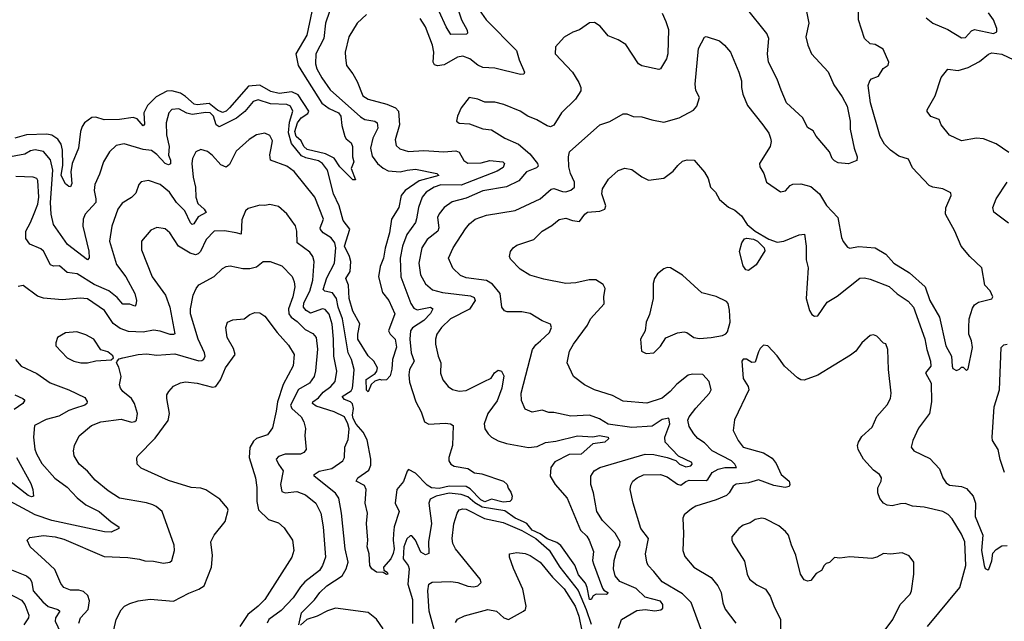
# Model space of a CAD drawing. Extents: x 2057697 to 2160550, y 827490 to 1016834.
# Tile 75 of 256: x 2114054 to 2119879, y 846235 to 849796. Entities that reach past the tile are written whole.
import ezdxf

# ---------------------------------------------------------------- set-up
doc = ezdxf.new("R2010")
doc.units = 0

msp = doc.modelspace()

# ---------------------------------------------------------------- linework, layer by layer
at = {"layer": '0CON20XD'}
for points in [[(2115782.8, 849845), (2115752.5, 849705), (2115687.1, 849595), (2115702.6, 849525), (2115733.4, 849473.4), (2115842.4, 849302.4), (2115885, 849271.2), (2115940.9, 849245), (2115954.6, 849225), (2115960.8, 849170.8), (2115977.5, 849105), (2115985, 849091.2), (2116015, 849066.7), (2116023.8, 849045), (2116023.3, 848985), (2116030, 848955), (2116015.8, 848915), (2116041.7, 848848.3), (2116025, 848849.2), (2116015, 848857.5), (2115948.9, 848925), (2115915, 848975.8), (2115863, 849003), (2115755, 849028.2), (2115735.3, 849045), (2115718.5, 849078.5), (2115690, 849105), (2115682.3, 849135), (2115698.2, 849185), (2115719.4, 849215), (2115758.8, 849241.2), (2115764.2, 849255), (2115701.2, 849351.2), (2115665, 849369.2), (2115589.6, 849360.4), (2115540.6, 849370.6), (2115475, 849408.7), (2115407.2, 849402.8), (2115296.1, 849273.9), (2115275, 849254.3), (2115255, 849246.1), (2115225, 849260.6), (2115175, 849300.3), (2115105, 849292.5), (2115085.5, 849295.5), (2115035, 849342.6), (2115005, 849360.6), (2114955.2, 849375.2), (2114925, 849372.5), (2114860.8, 849339.2), (2114811, 849289), (2114788.2, 849245), (2114791.9, 849178.1), (2114785, 849168.6), (2114748.8, 849208.8), (2114725, 849217.9), (2114645, 849205.7), (2114555, 849204.6), (2114505, 849219.3), (2114481.8, 849218.2), (2114436.9, 849185), (2114423.3, 849165), (2114414.2, 849135), (2114401.9, 849035), (2114364.8, 848945.2), (2114357.6, 848895), (2114363.2, 848826.8), (2114355, 848806.7), (2114345, 848808), (2114325, 848824.3), (2114300.4, 848875), (2114310.5, 848935), (2114307.5, 849025), (2114299, 849058.9), (2114279.4, 849089.4), (2114245, 849112.5), (2114215, 849119.7), (2114095, 849114.3), (2114025, 849094.2)], [(2115886.2, 849845), (2115862.5, 849775), (2115853.3, 849685), (2115807.1, 849595), (2115803.3, 849535), (2115812.3, 849505), (2115841.5, 849451.5), (2115890.6, 849380.6), (2116070.9, 849220.9), (2116096.2, 849206.2), (2116155, 849195.3), (2116169.1, 849185), (2116172.4, 849155), (2116143.7, 849095), (2116129.5, 849035), (2116139.3, 848989.3), (2116171.3, 848945), (2116205, 848917.7), (2116235, 848902.7), (2116305, 848895.3), (2116347.1, 848905)], [(2116772.1, 849855), (2116813.3, 849795), (2116992.5, 849615), (2117008.3, 849558.3), (2117040, 849485), (2117035.6, 849474.4), (2117017.4, 849472.6), (2116865, 849510), (2116795, 849513.8), (2116765, 849527.3), (2116718.1, 849565), (2116675, 849580.4), (2116645, 849573.8), (2116565, 849530), (2116525, 849523.1), (2116508.3, 849528.3), (2116500.4, 849545), (2116503.3, 849605), (2116495.4, 849645), (2116454.6, 849755), (2116424.3, 849804.3)], [(2116652.1, 849842.1), (2116667.1, 849795), (2116700.5, 849735), (2116703.8, 849716.2), (2116698.3, 849711.7), (2116605, 849709.2), (2116577.1, 849755), (2116535.8, 849845.8)], [(2117197.4, 848792.6), (2117215, 848797.9), (2117265, 848778.8), (2117285, 848777.5), (2117313.7, 848786.3), (2117335.4, 848804.6), (2117336.5, 848835), (2117312.9, 848885), (2117302.7, 848925), (2117300, 848985), (2117307.5, 849015), (2117485.5, 849174.5), (2117545, 849194.3), (2117625, 849240), (2117645, 849240), (2117683.9, 849223.9), (2117735, 849221.2), (2117793.2, 849203.2), (2117865, 849190.5), (2117955, 849216.2), (2118039.6, 849260.4), (2118060.8, 849285), (2118076.2, 849335), (2118055, 849377.5), (2118050, 849415), (2118069.4, 849625), (2118105, 849692.5), (2118115, 849697.5), (2118195, 849670.8), (2118224.2, 849645), (2118259.2, 849605), (2118308, 849485), (2118323.8, 849435), (2118324.2, 849395), (2118332.9, 849355), (2118358.9, 849288.9), (2118450.9, 849175), (2118485.3, 849125.3), (2118496.4, 849095), (2118499.5, 849075), (2118493.3, 849045), (2118431.5, 848945), (2118433.5, 848925), (2118456.7, 848885), (2118472.2, 848835), (2118555, 848777.5), (2118585, 848783.8), (2118611.2, 848815), (2118627.9, 848822.1), (2118675, 848824), (2118735, 848808.1), (2118785.3, 848765.3), (2118827.3, 848697.3), (2118893.6, 848625), (2118915, 848507.5), (2118925, 848482.5), (2118950.5, 848450.4), (2118965, 848444.2), (2119016.2, 848453.8), (2119115.3, 848445.3), (2119178, 848408), (2119225.7, 848355), (2119317.5, 848297.5), (2119410.5, 848215), (2119438.8, 848135), (2119495.6, 848035), (2119532.9, 847865), (2119566, 847805), (2119570, 847745), (2119575, 847732.5), (2119595, 847720), (2119613, 847727), (2119625, 847740), (2119635, 847740), (2119655, 847720), (2119665, 847730), (2119690.6, 847855), (2119685.6, 847895), (2119669.2, 847935), (2119668.1, 847975), (2119671.1, 848025), (2119690.9, 848089.1), (2119702.4, 848107.6), (2119726.2, 848125), (2119805.8, 848144.2), (2119811.2, 848155), (2119795, 848192), (2119764.5, 848224.5), (2119745, 848326.7), (2119675.6, 848395), (2119624.4, 848455), (2119585.4, 848545), (2119530.9, 848645), (2119533, 848683), (2119564, 848755), (2119562.3, 848772.3), (2119515, 848795.8), (2119455, 848805.5), (2119434.7, 848814.7), (2119335, 848918.6), (2119311.1, 848971.1), (2119255, 848988.8), (2119205, 849023.3), (2119169.9, 849059.9), (2119144.5, 849105), (2119086.9, 849305), (2119073.5, 849406.5), (2119082.5, 849435), (2119092.7, 849447.3), (2119135, 849462.9), (2119161.7, 849508.3), (2119192, 849528), (2119196, 849545), (2119162.7, 849622.7), (2119115, 849648.6), (2119085, 849654.3), (2119051.4, 849685), (2119016, 849795), (2119015.7, 849885.7)], [(2118701.4, 849885), (2118721.9, 849775), (2118704.4, 849695), (2118715.6, 849645), (2118737.5, 849595), (2118837.6, 849487.6), (2118870.8, 849410.8), (2118920.2, 849340.2), (2118949.4, 849285), (2118967.1, 849195), (2118967.9, 849147.9), (2118990, 849035), (2119008, 848985), (2119006.4, 848963.6), (2118956.7, 848943.3), (2118895, 848950), (2118875, 848960), (2118860.8, 848975), (2118844, 849015), (2118766.5, 849106.5), (2118748.5, 849138.5), (2118715, 849158.8), (2118687.1, 849215), (2118590, 849305), (2118559.1, 849379.1), (2118535.7, 849445), (2118484.1, 849545), (2118478.2, 849595), (2118485.3, 849684.7), (2118474.7, 849714.7), (2118354.6, 849864.6)], [(2116105, 849827.7), (2116050.5, 849775), (2116001.4, 849695), (2115979.5, 849605), (2115980.7, 849570.7), (2115987.8, 849525), (2116025, 849475.8), (2116049.7, 849429.7), (2116083.8, 849345), (2116115, 849326), (2116225.9, 849295.9), (2116277.1, 849275), (2116294.5, 849255), (2116300.4, 849175), (2116274.6, 849084.6), (2116281.2, 849051.2), (2116302.4, 849032.4), (2116355, 849016.2), (2116445, 849022.8), (2116563.5, 849013.5), (2116635, 849020.9), (2116655, 849012.9), (2116682.4, 848962.4), (2116705, 848947.5), (2116785, 848949.6), (2116835, 848962.9), (2116913.3, 848955), (2116922.5, 848945), (2116915, 848922.3), (2116879.4, 848900.6), (2116665, 848817.2), (2116545, 848818.9), (2116505.3, 848805), (2116459.2, 848775), (2116435, 848745.6), (2116413.5, 848685), (2116401.7, 848618.3), (2116396.2, 848595), (2116343.5, 848525), (2116318.9, 848455), (2116304.7, 848384.7), (2116308.2, 848275), (2116367.2, 848117.2), (2116385, 848089.4), (2116405, 848079.2), (2116483.8, 848093.8), (2116498.5, 848085), (2116485, 848057.9), (2116445.9, 848015), (2116377.4, 847972.6), (2116365.4, 847955), (2116361.4, 847905), (2116369.8, 847825), (2116387.1, 847775), (2116361.1, 847725), (2116356.6, 847695), (2116360.4, 847650.4), (2116398.2, 847535), (2116428.9, 847475), (2116449.2, 847415), (2116475, 847401.5), (2116571.3, 847408.7), (2116602.5, 847405), (2116618, 847395), (2116614.2, 847275), (2116592.2, 847205), (2116593.5, 847185), (2116604.7, 847164.7), (2116625, 847152.8), (2116705, 847138.7), (2116744.4, 847114.4), (2116788.8, 847108.8), (2116916.2, 847065), (2116937.5, 847045), (2116943, 847023), (2116958.8, 846998.8), (2116966.7, 846975), (2116964.2, 846955), (2116953.8, 846945), (2116915, 846940.8), (2116845, 846957.3), (2116805, 846942.6), (2116781.6, 846955), (2116719.5, 847019.5), (2116695, 847033.3), (2116595, 847034.4), (2116535, 847022.1), (2116490.9, 847025), (2116465, 847040.7), (2116395, 847111.5), (2116355, 847132.9), (2116346.6, 847123.4), (2116325, 847062.7), (2116285.3, 847015), (2116274.6, 846935), (2116300, 846885), (2116268.9, 846795), (2116265.4, 846755.4), (2116262.7, 846715), (2116269.1, 846665), (2116263.4, 846636.6), (2116249.2, 846605), (2116205.8, 846555), (2116208.3, 846538.3), (2116228.8, 846525), (2116232.5, 846515), (2116225, 846511.2), (2116205, 846523.8), (2116165, 846525.6), (2116138, 846545), (2116125.8, 846565.8), (2116122.1, 846635), (2116109.6, 846675), (2116114.1, 846715), (2116106.6, 846813.4), (2116112.7, 846875), (2116097.9, 846935), (2116104.8, 847015), (2116095, 847039.2), (2116044.3, 847065), (2116055.6, 847085), (2116119.9, 847130.1), (2116130.6, 847159.4), (2116131.9, 847195), (2116110, 847310), (2116087.1, 847355), (2116045, 847402.9), (2116027.5, 847435), (2116023.8, 847455), (2116028.8, 847495), (2116022.9, 847522.9), (2116010.4, 847535), (2115975, 847547.8), (2115962.2, 847565), (2116015, 847598.6), (2116023.1, 847615), (2116027.5, 847652.5), (2116032.3, 847725), (2116017.4, 847785), (2115996.9, 847825), (2115963.3, 848025), (2115937.5, 848095), (2115928.4, 848145), (2115905, 848179.2), (2115858.8, 848188.8), (2115849.1, 848199.1), (2115872.1, 848267.9), (2115916.8, 848355), (2115924.2, 848445), (2115919.1, 848475), (2115896.9, 848505), (2115848.8, 848535), (2115834.1, 848554.1), (2115832.3, 848565), (2115851.9, 848615), (2115800, 848745), (2115677.6, 848897.6), (2115635, 848928.5), (2115538.6, 848965), (2115533.7, 848996.3), (2115542.5, 849035)], [(2117854.2, 849834.2), (2117876.6, 849786.6), (2117892.6, 849737.4), (2117889.2, 849595), (2117881.2, 849565), (2117845, 849506), (2117835, 849500.6), (2117735, 849524.1), (2117714.7, 849534.7), (2117639.7, 849649.7), (2117595, 849677.5), (2117535, 849700), (2117487.8, 849757.8), (2117455, 849780), (2117425, 849778.5), (2117365, 849735.8), (2117327, 849723), (2117275, 849693.3), (2117224.1, 849635.9), (2117222.5, 849595), (2117324.2, 849485), (2117362.9, 849425), (2117374.3, 849395), (2117372.9, 849375), (2117341.8, 849325), (2117259.6, 849245), (2117215, 849171.4), (2117195, 849163.1), (2117175, 849167.8), (2117113.8, 849203.8)], [(2119417, 849807), (2119455.3, 849775.3), (2119545, 849738.4), (2119625, 849689.1), (2119649.4, 849690.6), (2119685, 849730), (2119702.5, 849737.5), (2119815, 849715.5), (2119834.2, 849725), (2119834.4, 849745), (2119815.4, 849795), (2119786.1, 849836.1)], [(2119905, 849009.4), (2119830.9, 849060.9), (2119755, 849091.9), (2119715, 849095.6), (2119625, 849078.8), (2119555, 849113.8), (2119506.2, 849175), (2119493.3, 849205), (2119444.2, 849224.2), (2119422.3, 849252.3), (2119423, 849263), (2119468.8, 849345), (2119505.8, 849454.2), (2119545, 849503.3), (2119605, 849495.8), (2119665, 849513.5), (2119731.8, 849548.2), (2119785, 849593.1), (2119805, 849601.1), (2119865, 849592.7), (2119935, 849559.1)], [(2116347.1, 848905), (2116395, 848911.1), (2116522.5, 848885), (2116533.3, 848875), (2116417.7, 848842.3), (2116335, 848786.1), (2116311.7, 848755), (2116296.7, 848685), (2116253.8, 848615), (2116242.5, 848535), (2116215.6, 848444.4), (2116205.5, 848384.5), (2116187.5, 848335), (2116176.7, 848275), (2116201.4, 848181.4), (2116238.6, 848135), (2116273.3, 848055), (2116236.7, 847955), (2116246.1, 847935), (2116275.7, 847905.7), (2116282.6, 847857.4), (2116259.2, 847785), (2116255, 847726.7), (2116245, 847688.6), (2116225, 847664.4), (2116197.5, 847662.5), (2116185, 847665.7), (2116155, 847655.8), (2116133.8, 847636.2), (2116115, 847594), (2116105, 847602.5), (2116103.9, 847666.1), (2116157.4, 847702.6), (2116167.5, 847715), (2116171.9, 847735), (2116150, 847775), (2116115, 847805.8), (2116055.6, 847905), (2116054.7, 847935.3), (2116066.2, 847996.2), (2116025, 848070.8), (2116002.6, 848145), (2115999.4, 848225), (2115983.5, 848265), (2116008.8, 848305), (2116013.3, 848365), (2116005.5, 848395), (2115976.5, 848455), (2116007.2, 848557.2), (2115968.3, 848608.3), (2115944.1, 848695), (2115910.5, 848765), (2115875.2, 848905), (2115845.9, 848945), (2115821.3, 848961.3), (2115747.7, 848977.8), (2115720.6, 848990.6), (2115663.2, 849063.2), (2115643.6, 849126.4), (2115650.1, 849189.9), (2115670.4, 849255), (2115656.5, 849285), (2115635, 849293.9), (2115537.7, 849297.8), (2115465, 849321.1), (2115435, 849313.1), (2115387, 849253), (2115337.3, 849212.7), (2115235, 849162.1), (2115216.4, 849175), (2115200.3, 849225), (2115181.4, 849245), (2115155, 849247.4), (2115074.8, 849234.8), (2115042.9, 849242.9), (2114995, 849268.2), (2114955, 849265.7), (2114937.1, 849245), (2114920, 849185), (2114922.1, 849115), (2114937.6, 849045), (2114935.2, 848995.2), (2114947.3, 848965), (2114947.1, 848942.9), (2114935, 848936.4), (2114915, 848945.9), (2114865, 848998.9), (2114835, 849022.5), (2114785, 849028.9), (2114672.1, 849062.1), (2114625, 849051.1), (2114585.5, 849014.5), (2114550, 848955), (2114527.3, 848882.7), (2114498.8, 848821.2), (2114494, 848785), (2114505.2, 848735), (2114503.8, 848715), (2114441, 848645), (2114429.2, 848615), (2114426.9, 848575), (2114463.6, 848426.4), (2114465, 848387.5), (2114455, 848375.6), (2114336.7, 848465), (2114253.8, 848585), (2114240.6, 848645), (2114237.2, 848715), (2114250.5, 848905), (2114236.8, 848966.8), (2114195.6, 849015.6), (2114145, 849027), (2114119.1, 849020.9), (2114085, 849001.1), (2113978.4, 848981.6)], [(2117113.8, 849203.8), (2117061.2, 849225), (2117015, 849254.2), (2116917.5, 849295), (2116865, 849308), (2116805, 849308), (2116765, 849326.2), (2116713.3, 849336.7), (2116666.2, 849275), (2116643.3, 849225), (2116637.5, 849195), (2116654.3, 849184.3), (2116715, 849179.2), (2116795, 849151.2), (2116845, 849144), (2116924.4, 849094.4), (2117005, 849058.6), (2117072.4, 849002.4), (2117117.9, 848945), (2117121.1, 848928.9), (2117111.1, 848918.9), (2117052, 848895), (2117006.7, 848843.3), (2116935, 848806.8), (2116795, 848783.8), (2116695, 848740.8), (2116611.7, 848718.3), (2116565, 848684.4), (2116535, 848646.9), (2116525.3, 848625), (2116532.8, 848565), (2116527.7, 848545), (2116465.4, 848495), (2116432.7, 848445), (2116414.7, 848355), (2116425.9, 848285.9), (2116455, 848232.2), (2116496.8, 848196.8), (2116555, 848181.6), (2116721.9, 848162), (2116742.2, 848152.2), (2116748.9, 848135), (2116715, 848083.6), (2116602.5, 848025), (2116550, 847975), (2116521.2, 847935), (2116513.8, 847905), (2116514.6, 847875.4), (2116528.9, 847805), (2116545.8, 847765), (2116544.5, 847704.5), (2116557.5, 847665), (2116588, 847625), (2116615, 847607.5), (2116655, 847596.7), (2116695, 847601.5), (2116802.5, 847655), (2116842.9, 847675), (2116863.1, 847705), (2116885, 847721.4), (2116904, 847715), (2116917.6, 847687.6), (2116906.3, 847615), (2116879.2, 847540.8), (2116822.8, 847465), (2116802, 847405), (2116806.2, 847375), (2116825, 847344.4), (2116845, 847325.5), (2116884, 847304), (2116935, 847287.1), (2117063.9, 847263.9), (2117115, 847270), (2117165, 847294), (2117225, 847301.1), (2117355, 847332.9), (2117445, 847327.3), (2117485, 847335.2), (2117534.5, 847324.5), (2117536.9, 847315), (2117515.4, 847295), (2117445, 847285.3), (2117375, 847225.2), (2117305, 847223.5), (2117220.2, 847179.8), (2117196.7, 847145), (2117192.7, 847095), (2117221.9, 847045), (2117293.2, 846963.2), (2117371, 846775), (2117408.8, 846738.8), (2117423.7, 846715), (2117448.3, 846648.2), (2117443, 846595), (2117448.6, 846575), (2117501.7, 846431.7), (2117509.6, 846419.6), (2117534, 846405), (2117532, 846398), (2117525, 846392.9), (2117464.6, 846395.4), (2117447.5, 846385), (2117435, 846363.3), (2117425, 846364.2), (2117411.7, 846435), (2117400.9, 846460.9), (2117360.4, 846510.4), (2117338.3, 846568.3), (2117254.5, 846684.5), (2117232, 846702), (2117175, 846723.3), (2117133.8, 846753.8), (2117085, 846775.4), (2117053.4, 846813.4), (2117034.6, 846824.6), (2116985.3, 846845.3), (2116925, 846889.3), (2116790.4, 846910.4), (2116746.3, 846936.3), (2116705, 846971.7), (2116665.7, 846985.7), (2116595, 846993), (2116518.9, 846975), (2116482.4, 846957.6), (2116475.4, 846935), (2116489.8, 846815), (2116473.2, 846705), (2116474.4, 846635.6), (2116455, 846629.1), (2116427.1, 846645), (2116396.3, 846716.3), (2116375, 846740.9), (2116365, 846740.8), (2116345, 846722.5), (2116327.4, 846675), (2116323.3, 846605), (2116351.5, 846565), (2116358.1, 846545), (2116350.5, 846455), (2116377.5, 846365), (2116377.2, 846222.8)], [(2115542.5, 849035), (2115549.3, 849079.3), (2115535, 849111.8), (2115505, 849125.4), (2115455.7, 849114.3), (2115412.1, 849087.9), (2115335, 849018), (2115295, 848940), (2115275, 848924.3), (2115245, 848936.7), (2115195, 848992.7), (2115165, 849016.7), (2115125, 849028.6), (2115095.5, 849014.5), (2115076.7, 848975), (2115073.1, 848945), (2115080, 848865), (2115093.6, 848805), (2115095.9, 848745), (2115108.7, 848708.7), (2115146.2, 848675), (2115157.5, 848655), (2115110.2, 848629.8), (2115085, 848588.6), (2115075, 848584.3), (2115065, 848594.3), (2115031.8, 848665), (2114981.6, 848715), (2114941.5, 848775), (2114885, 848821.5), (2114816.1, 848843.9), (2114773.2, 848836.8), (2114759.7, 848820.3), (2114741.2, 848768.8), (2114715, 848744.4), (2114660.5, 848709.6), (2114635.6, 848675), (2114598.6, 848575), (2114585.3, 848485), (2114627.2, 848347.1), (2114681.3, 848275), (2114735.3, 848175), (2114745.3, 848135), (2114741.7, 848108.3), (2114735, 848100), (2114705, 848112), (2114665, 848111.5), (2114631.7, 848151.7), (2114582, 848192), (2114495, 848228.9), (2114395, 848291.1), (2114335, 848299.6), (2114290.2, 848340.2), (2114255, 848337.8), (2114236.2, 848346.2), (2114195, 848425.5), (2114179.2, 848439.2), (2114115, 848468.5), (2114091.5, 848501.4), (2114090, 848545), (2114118.8, 848595), (2114140.4, 848649.6), (2114161.1, 848705), (2114167.8, 848745), (2114162.1, 848845), (2114155, 848855.5), (2114135, 848864.6), (2114031, 848869)], [(2118055, 847497.5), (2118135.5, 847585), (2118144.5, 847605), (2118133.7, 847653.7), (2118095, 847696.5), (2118035, 847698.8), (2118007.8, 847692.2), (2117941.3, 847638.7), (2117901.5, 847595), (2117855, 847556.5), (2117765, 847526.7), (2117625, 847538.9), (2117561.2, 847571.2), (2117454, 847606), (2117395, 847635.8), (2117330, 847685), (2117292.5, 847765), (2117307.5, 847835), (2117330, 847875), (2117412.3, 847987.7), (2117430, 848025), (2117511.9, 848115), (2117509.4, 848155), (2117518.1, 848205), (2117505, 848228.6), (2117463.1, 848256.9), (2117422.6, 848257.4), (2117345, 848237.9), (2117285, 848234.5), (2117155, 848260), (2117072.5, 848285), (2117015, 848320), (2116958.3, 848378.3), (2116952, 848395), (2116958, 848425), (2116973.4, 848446.6), (2116995, 848462.5), (2117095, 848495.7), (2117144.2, 848545), (2117202.5, 848577.5), (2117245, 848612.9), (2117285, 848622.5), (2117325, 848606.9), (2117365, 848601.2), (2117397.1, 848645), (2117413.3, 848656.7), (2117487.1, 848662.9), (2117515.3, 848674.7), (2117521.2, 848695), (2117497.7, 848765), (2117502.7, 848795), (2117537.6, 848852.4), (2117595, 848904), (2117635, 848917.5), (2117675, 848910), (2117735, 848865.5), (2117775, 848846.9), (2117865, 848857.5), (2117920.9, 848899.1), (2117946.8, 848933.2), (2117975, 848958), (2118002.7, 848967.3), (2118045, 848964), (2118104.4, 848894.4), (2118126.6, 848856.6), (2118140, 848805), (2118171.2, 848775), (2118195, 848732.5), (2118246.4, 848686.4), (2118285, 848668), (2118325, 848636), (2118358.6, 848585), (2118404.1, 848545), (2118485, 848496.5), (2118535, 848478.7), (2118575.4, 848484.6), (2118665, 848523.8), (2118696.7, 848526.7), (2118707.5, 848455), (2118707.5, 848375), (2118717.8, 848327.8), (2118706.2, 848145), (2118725.5, 848075), (2118741.1, 848051.1), (2118755, 848041.2), (2118776.2, 848043.8), (2118830, 848125), (2118889.5, 848160.4), (2119025, 848265.6), (2119052.1, 848267.9), (2119085, 848260.9), (2119197.2, 848217.2), (2119245, 848173.3), (2119310.1, 848130.1), (2119340.9, 848095), (2119407.9, 847907.9), (2119419.6, 847845), (2119442.7, 847775), (2119443.3, 847745), (2119412.2, 847705), (2119446.2, 847645), (2119447.2, 847535), (2119435.4, 847464.6), (2119372.1, 847377.9), (2119336.9, 847305), (2119328, 847265), (2119343.3, 847243.3), (2119438.3, 847198.3), (2119495, 847136.7), (2119514.2, 847085), (2119534.6, 847054.6), (2119555, 847041.4), (2119625, 847033.1), (2119655, 847021.1), (2119694.5, 846975), (2119707.9, 846935), (2119705.6, 846855), (2119752.2, 846745), (2119744.7, 846655), (2119758.8, 846565), (2119765, 846547.5), (2119780.7, 846539.3), (2119786.9, 846543.1), (2119805, 846593.3), (2119811.3, 846638.7), (2119830.7, 846659.3), (2119865, 846681.4), (2119895, 846684.2)], [(2117596.2, 846195), (2117614.8, 846245.2), (2117705, 846299.6), (2117755, 846305.6), (2117812.3, 846297.7), (2117846.3, 846303.7), (2117858, 846312.1), (2117858.1, 846335), (2117845, 846354.7), (2117755, 846378.6), (2117700.2, 846430.2), (2117605, 846470), (2117577.1, 846505), (2117567.1, 846545), (2117571.8, 846595), (2117583.8, 846645), (2117604.5, 846685), (2117606.2, 846705), (2117577.2, 846757.2), (2117501.7, 846831.7), (2117469.2, 846885), (2117448.9, 846995), (2117433.6, 847045), (2117433.1, 847095), (2117453.3, 847125), (2117485.3, 847144.7), (2117755, 847224.7), (2117805, 847221.9), (2117885, 847205.2), (2117936.6, 847186.6), (2117957.5, 847165), (2117995, 847148.8), (2118024.7, 847155.3), (2118032.7, 847165), (2118030, 847175), (2117951.9, 847211.9), (2117872.2, 847295), (2117870.8, 847325), (2117899.6, 847405), (2117895, 847438.1), (2117855, 847429), (2117795, 847390.4), (2117675, 847382.8), (2117535, 847402.7), (2117485, 847432.9), (2117425, 847454.6), (2117315, 847448.8), (2117215, 847471.9), (2117185, 847470.6), (2117145, 847485.6), (2117085, 847474), (2117045, 847491.2), (2117022.4, 847542.4), (2117021.1, 847585), (2117087.5, 847845), (2117107.4, 847872.6), (2117135.2, 847894.8), (2117188.5, 847945), (2117200.8, 847975), (2117194.2, 847994.2), (2117145, 848012.9), (2117075, 848057.1), (2117025, 848067.8), (2116937.3, 848067.3), (2116922.7, 848072.7), (2116905.5, 848095.5), (2116896.9, 848175), (2116851.7, 848231.7), (2116815, 848252.5), (2116695, 848269.2), (2116661.5, 848281.4), (2116616.9, 848325), (2116591.4, 848385), (2116617.8, 848445), (2116691.2, 848558.8), (2116715, 848588.6), (2116748, 848615), (2116815, 848639.1), (2116985, 848666.5), (2117133.4, 848736.6), (2117197.4, 848792.6)], [(2119902.8, 848592.8), (2119816.1, 848656.1), (2119811.2, 848685), (2119831.2, 848735), (2119895.5, 848834.5)], [(2115705, 846213.3), (2115720.7, 846285), (2115798.3, 846361.8), (2115829.6, 846405), (2115870.8, 846445), (2115961.2, 846505), (2115985.8, 846545), (2115998, 846585), (2115980, 846665), (2115957.9, 846875), (2115942.2, 846965), (2115922.8, 846992.9), (2115795.7, 847095), (2115795.7, 847105), (2115825, 847124.6), (2115900, 847140), (2115965.3, 847184.7), (2115975.5, 847205), (2115977.3, 847265), (2115998.3, 847311.7), (2116002.9, 847375), (2115995.5, 847405), (2115975, 847444.6), (2115915, 847474.7), (2115807.9, 847507.9), (2115785.6, 847525), (2115789.4, 847535), (2115821.5, 847558.5), (2115849, 847591), (2115895, 847624.2), (2115921.5, 847655), (2115930.8, 847715), (2115912, 847805), (2115911.5, 847905), (2115903.2, 847995), (2115885, 848052.7), (2115861.7, 848081.7), (2115845, 848085.3), (2115775, 848058.2), (2115749.3, 848075), (2115733.3, 848095), (2115735, 848120.6), (2115769.7, 848190.3), (2115788.1, 848255), (2115796.7, 848365), (2115789.2, 848395), (2115770.6, 848420.6), (2115695.3, 848475.3), (2115692.9, 848545), (2115686, 848576), (2115635, 848647.1), (2115585, 848690.8), (2115535, 848702.9), (2115505, 848695.8), (2115475, 848697.5), (2115405, 848678), (2115390, 848665), (2115368.7, 848611.3), (2115365, 848527.5), (2115334, 848534), (2115265, 848545.9), (2115205, 848543.6), (2115158, 848495), (2115124.5, 848425), (2115110.3, 848409.7), (2115095, 848404.6), (2115063.7, 848413.7), (2114994.4, 848455), (2114941.9, 848535), (2114915, 848558.6), (2114865, 848565.8), (2114829.8, 848550.2), (2114774.4, 848485), (2114774.4, 848435), (2114838.5, 848275), (2114917.8, 848165), (2114943.2, 848095), (2114972.7, 847937.3), (2114965, 847932), (2114945, 847933.5), (2114885, 847953.4), (2114845, 847959.4), (2114785, 847946.2), (2114698.4, 847951.6), (2114648.8, 847968.8), (2114608.1, 847998.1), (2114556.5, 848075), (2114455, 848143.1), (2114411.7, 848148.3), (2114305, 848137.5), (2114195, 848148.2), (2114160.7, 848160.7), (2114075, 848223.8), (2114045, 848216.2)], [(2118365, 848311.1), (2118349.2, 848315), (2118335, 848338.6), (2118313.3, 848425), (2118326.5, 848475), (2118341.8, 848498.2), (2118355, 848503.7), (2118395, 848496.4), (2118419.6, 848485), (2118458.6, 848445), (2118462.6, 848427.4), (2118410, 848345), (2118365, 848311.1)], [(2114404.6, 846225), (2114415, 846255.7), (2114460.4, 846305), (2114466.9, 846356.9), (2114458.2, 846388.2), (2114432.3, 846412.3), (2114405, 846419.1), (2114355, 846418.5), (2114316, 846435), (2114298.3, 846458.3), (2114262.7, 846542.7), (2114204.2, 846595), (2114116.2, 846675), (2114098.8, 846715), (2114115, 846731.2), (2114195, 846743.3), (2114265, 846734.6), (2114315, 846721.2), (2114555, 846618.2), (2114695, 846612.7), (2114763.3, 846603.3), (2114795, 846592.2), (2114845, 846591.5), (2114905, 846578.9), (2114942.5, 846585), (2114953.8, 846595), (2114969.2, 846655), (2114968.1, 846685), (2114898, 846885), (2114862.5, 846915), (2114841.2, 846925), (2114805, 846936.8), (2114645, 846963.8), (2114577.1, 847007.1), (2114500.5, 847070.4), (2114454.7, 847124.6), (2114405.4, 847165.4), (2114375.8, 847215), (2114372.9, 847245), (2114378.6, 847275), (2114406.4, 847333.6), (2114478.6, 847395), (2114535, 847415.3), (2114655, 847431.1), (2114715, 847414.5), (2114735, 847417.1), (2114744.5, 847425.5), (2114751.2, 847465), (2114733.8, 847525), (2114715, 847554.5), (2114664.7, 847594.6), (2114650, 847615), (2114645.7, 847635), (2114654, 847685), (2114640.5, 847740.4), (2114627.5, 847765), (2114630, 847775), (2114642, 847788), (2114664.4, 847795.6), (2114755, 847814.5), (2114805, 847817.5), (2114865, 847810.9), (2114972.2, 847817.8), (2115113.3, 847776.7), (2115131.8, 847778.2), (2115143.8, 847786.2), (2115150.8, 847805), (2115148, 847825), (2115109.4, 847905), (2115064.7, 848055), (2115064.7, 848085.4), (2115080, 848165), (2115098.6, 848205), (2115115, 848226), (2115205, 848275.7), (2115255, 848324), (2115275, 848335.8), (2115298.8, 848338.8), (2115375, 848323.6), (2115415, 848323.1), (2115455, 848332.9), (2115495, 848364.2), (2115535.8, 848365.8), (2115605, 848339.4), (2115666.6, 848276.6), (2115678.5, 848245), (2115681.1, 848215), (2115670.5, 848155), (2115644.7, 848085), (2115646, 848056), (2115659.3, 848035), (2115695, 848009.3), (2115742.4, 847962.4), (2115787.9, 847937.9), (2115807.9, 847915), (2115816.4, 847846.3), (2115805, 847717.5), (2115796.8, 847685), (2115769.6, 847645), (2115702.9, 847607.1), (2115657, 847515), (2115665, 847494.7), (2115718.8, 847445), (2115734.5, 847415), (2115744.3, 847375.7), (2115740.6, 847335), (2115748.7, 847251.3), (2115735, 847234.2), (2115715.4, 847224.6), (2115625, 847224.6), (2115585, 847210.5), (2115571.5, 847195), (2115584.6, 847165), (2115613.4, 847125), (2115598.1, 847045), (2115605, 847004.4), (2115625, 846994.7), (2115694, 847004), (2115745, 846982.9), (2115807.1, 846935), (2115835.6, 846875), (2115848.9, 846795), (2115862.7, 846615), (2115845.5, 846565), (2115827.3, 846535), (2115741.3, 846468.7), (2115715, 846440), (2115672.1, 846375), (2115600.5, 846299.6), (2115528.2, 846245), (2115517.7, 846225)], [(2117760.5, 847820.4), (2117805, 847824), (2117845.6, 847864.4), (2117877, 847913), (2117945, 847942), (2117985, 847948.8), (2118000, 847945), (2118042.5, 847915), (2118075, 847909.2), (2118145, 847914.4), (2118212.5, 847927.5), (2118232.3, 847937.7), (2118241.7, 847948.3), (2118256.9, 848005), (2118253.9, 848076.1), (2118245, 848116.7), (2118235, 848128.8), (2118175, 848157.5), (2118088.8, 848178.8), (2117975, 848283.3), (2117905, 848326.7), (2117885, 848330), (2117865, 848322.5), (2117827.3, 848292.7), (2117810, 848265), (2117801.2, 848235), (2117800.8, 848145), (2117779.1, 848050.9), (2117761.2, 848005), (2117753.8, 847955), (2117726.2, 847905), (2117733.6, 847833.6), (2117760.5, 847820.4)], [(2114612.2, 846185), (2114624.5, 846245), (2114655, 846302.5), (2114675, 846324.4), (2114705, 846340.9), (2114755, 846356.9), (2114826.4, 846366.4), (2114965, 846354), (2115055, 846401.4), (2115113.8, 846425), (2115145, 846446), (2115188.5, 846555), (2115195.8, 846625), (2115185.8, 846705), (2115204.2, 846745), (2115270, 846825), (2115287.3, 846892.7), (2115284, 846905), (2115238.1, 846958.1), (2115155, 847013.3), (2115125, 847022.5), (2115068, 847028), (2114935, 847069.4), (2114772.6, 847142.6), (2114748.8, 847165), (2114746.4, 847203.6), (2114753.3, 847215), (2114855, 847319.4), (2114933, 847423), (2114940.5, 847465), (2114924.4, 847555), (2114925.7, 847575), (2114935.8, 847595), (2114965, 847627.5), (2115005, 847646.9), (2115035, 847651.9), (2115104.5, 847645.5), (2115195, 847620.8), (2115215, 847625.4), (2115242.8, 847665), (2115272.3, 847735), (2115328.2, 847815), (2115320, 847850), (2115281.4, 847915), (2115274, 847975), (2115283.8, 848005), (2115315, 848020), (2115382.5, 848025), (2115415, 848052), (2115445, 848064), (2115475, 848061.2), (2115505, 848041.2), (2115577.1, 847945), (2115645, 847870.6), (2115678.5, 847815), (2115672.6, 847747.4), (2115612.3, 847637.7), (2115579.7, 847535), (2115571.5, 847478.6), (2115549.4, 847380.6), (2115520.8, 847339.2), (2115455, 847316.8), (2115437.7, 847302.3), (2115415.8, 847264.3), (2115412.4, 847205), (2115450, 847085), (2115457.2, 847027.2), (2115456.4, 846945), (2115466.9, 846895), (2115527, 846837), (2115585, 846817.5), (2115619.3, 846789.3), (2115668, 846715), (2115675.6, 846655), (2115664.3, 846615), (2115504.5, 846365), (2115465.6, 846324.4), (2115404.8, 846275.2), (2115356.7, 846205)], [(2114455, 847764.5), (2114505, 847776.2), (2114596.4, 847783.6), (2114610, 847795), (2114605.8, 847805.8), (2114575, 847830), (2114535, 847842.5), (2114492.5, 847905), (2114445, 847931.4), (2114391.7, 847948.3), (2114325, 847941.9), (2114278.8, 847915), (2114267.3, 847882.7), (2114267.5, 847865), (2114335.8, 847795), (2114375, 847775.5), (2114415.6, 847765.5), (2114455, 847764.5)], [(2119423.8, 846205), (2119615, 846436), (2119650.4, 846565), (2119645, 846705.8), (2119625, 846751.1), (2119571.2, 846841.2), (2119546.6, 846866.6), (2119516, 846885), (2119405, 846910.8), (2119335, 846917.5), (2119291.7, 846931.7), (2119265, 846930.9), (2119215, 846917.8), (2119185, 846923.3), (2119163.8, 846935), (2119141.5, 846961.5), (2119130.6, 846995), (2119130.6, 847025), (2119150.8, 847065), (2119152.5, 847085), (2119141.2, 847105), (2119105, 847130), (2119045.4, 847195.4), (2119015, 847252), (2119011.2, 847275), (2119015.6, 847295), (2119035, 847329.2), (2119097.5, 847385), (2119125, 847446.7), (2119185, 847516.7), (2119205.6, 847555), (2119210, 847585), (2119193.5, 847725), (2119190, 847845), (2119177.7, 847877.7), (2119165, 847882.5), (2119125, 847923.8), (2119105, 847930), (2119085, 847926), (2119035.8, 847884.2), (2119000, 847835), (2118969.8, 847810.2), (2118775, 847692.5), (2118695, 847661.9), (2118675, 847664.3), (2118655.4, 847675.4), (2118578.8, 847745), (2118535, 847806.7), (2118480, 847865), (2118455, 847870), (2118435, 847850), (2118425, 847830), (2118405, 847770), (2118385, 847767.5), (2118353, 847787), (2118335, 847787.5), (2118326.7, 847775), (2118333.2, 847673.2), (2118363.1, 847625), (2118368.2, 847605), (2118282.7, 847427.3), (2118274.3, 847365), (2118304.5, 847304.5), (2118335, 847266.7), (2118455, 847233.3), (2118505, 847200.4), (2118529.7, 847169.7), (2118559.3, 847105), (2118606.6, 847065), (2118610.7, 847045), (2118606.5, 847033.5), (2118583.2, 847026.8), (2118515, 847039.7), (2118425, 847073.3), (2118365, 847054.1), (2118292.9, 847047.1), (2118275, 847035.7), (2118251.5, 846995), (2118235, 846980), (2118175, 846954.6), (2118053.1, 846916.9), (2118028.9, 846901.1), (2117984.5, 846865.4), (2117977.1, 846845), (2117981.9, 846755), (2117977.1, 846655), (2117988.3, 846618.3), (2118043.1, 846555), (2118143.8, 846493.8), (2118184.7, 846444.6), (2118204.4, 846405), (2118214.2, 846345), (2118227.9, 846307.9), (2118290, 846225)], [(2119879.6, 847115), (2119853.4, 847193.4), (2119842.8, 847252.8), (2119809.7, 847305), (2119806.5, 847325), (2119818.9, 847505), (2119850.5, 847605), (2119860.8, 847855), (2119875, 847870.8), (2119895, 847875.7)], [(2114028.6, 847785), (2114064, 847745), (2114155, 847702.3), (2114235, 847647.7), (2114346, 847605), (2114440.2, 847560.2), (2114453.6, 847536.4), (2114451.2, 847525), (2114440, 847515), (2114378, 847495), (2114345, 847483.3), (2114285, 847449.3), (2114210.8, 847429.3), (2114142.5, 847395), (2114135.6, 847324.4), (2114144.5, 847255), (2114154.3, 847225.7), (2114185, 847168.5), (2114262.1, 847082.1), (2114335, 847030), (2114395, 846966.2), (2114445, 846925.5), (2114525.2, 846885.2), (2114595, 846823.1), (2114641.2, 846795), (2114640, 846785), (2114595, 846763.2), (2114555.4, 846764.6), (2114245, 846831.2), (2114145.1, 846865.1), (2114099.2, 846890.8), (2113969.7, 846959.7)], [(2114025, 847575.4), (2114073.8, 847555), (2114084, 847545), (2114073.1, 847525), (2114021.1, 847488.9)], [(2118088.6, 846175), (2118026.5, 846346.5), (2117975, 846398.1), (2117855, 846468.5), (2117805, 846529.5), (2117771.1, 846565), (2117763.3, 846585), (2117755.5, 846635), (2117774.4, 846725), (2117727.8, 846785), (2117682.7, 846935), (2117665.7, 847015), (2117668.7, 847041.3), (2117680.8, 847065), (2117706, 847085), (2117745, 847101.5), (2117845, 847104.6), (2117885, 847090.4), (2117945, 847046.2), (2117965, 847040.4), (2117995, 847063.2), (2118015, 847070.2), (2118115, 847068.6), (2118125, 847074.2), (2118150, 847115), (2118185.3, 847135.4), (2118225, 847145.3), (2118293.8, 847146.2), (2118285.5, 847165), (2118264.5, 847185), (2118150, 847245), (2118105, 847292.5), (2118065, 847316.9), (2118041.5, 847345), (2118015, 847388), (2118007.3, 847425), (2118014, 847445), (2118055, 847497.5)], [(2114034.7, 847205), (2114120.8, 847050.8), (2114132.5, 847015), (2114135.7, 846975), (2114125, 846971.1), (2114105, 846980), (2113995.2, 847065.2)], [(2116533.3, 846086.7), (2116477.1, 846295), (2116468.8, 846415), (2116474.4, 846455.6), (2116493.5, 846466.5), (2116605, 846470), (2116646.2, 846465), (2116705, 846444), (2116741.1, 846438.9), (2116764.5, 846445.5), (2116783.8, 846465), (2116779.2, 846485), (2116632.7, 846665), (2116617.5, 846695), (2116613.6, 846725), (2116622.2, 846812.2), (2116641.4, 846875), (2116654, 846895), (2116675, 846901.1), (2116695, 846898.5), (2116803.8, 846843.8), (2116915, 846819), (2117025, 846772.8), (2117107.7, 846725), (2117186.5, 846656.5), (2117248.8, 846555), (2117357.8, 846417.8), (2117406.1, 846305), (2117435, 846217.3)], [(2119144.6, 846145.4), (2119218.6, 846245), (2119262.9, 846335), (2119321.4, 846395), (2119330, 846415), (2119344, 846515), (2119343.3, 846585), (2119315, 846622.5), (2119275, 846640), (2119205, 846631.9), (2119165, 846637.1), (2119125, 846615.5), (2119095, 846607.1), (2118964.2, 846615.8), (2118905, 846608.8), (2118875, 846613.3), (2118845, 846582.5), (2118825, 846577.5), (2118813.8, 846565), (2118797.5, 846535), (2118765, 846517.5), (2118735, 846476.7), (2118715, 846472), (2118695, 846480), (2118673.6, 846513.6), (2118646.3, 846626.3), (2118619.1, 846685), (2118601.2, 846745), (2118585, 846767.5), (2118545, 846799.4), (2118465, 846841.9), (2118445, 846845.8), (2118405, 846838.6), (2118375, 846818), (2118335, 846804.2), (2118309.2, 846785), (2118266, 846735), (2118266.2, 846715), (2118275.8, 846695.8), (2118342, 846592), (2118357.7, 846515), (2118371.1, 846485), (2118415, 846450.6), (2118466, 846425), (2118494.3, 846384.3), (2118515.7, 846325.7), (2118555.6, 846245), (2118555.6, 846175)], [(2116632.1, 846227.9), (2116645, 846248), (2116685, 846266.9), (2116824.5, 846305.5), (2116875, 846295.5), (2116919.2, 846255), (2116945, 846245.6), (2117035.3, 846294.6), (2117045.6, 846305), (2117049.6, 846325), (2117031.2, 846425), (2116975, 846546.7), (2116951.2, 846615), (2116952.5, 846635), (2116995, 846642.5), (2117045, 846636.7), (2117075, 846624.5), (2117133.3, 846585), (2117206.1, 846496.1), (2117275, 846427.8), (2117341, 846325), (2117362.8, 846265), (2117379.2, 846179.2)], [(2114005, 846540.4), (2114093.9, 846503.9), (2114117.1, 846487.1), (2114127.1, 846465), (2114133.5, 846415), (2114191, 846351), (2114222.7, 846322.7), (2114280, 846305), (2114290.9, 846295), (2114266.6, 846255), (2114264.1, 846235), (2114312.5, 846135)], [(2113989.7, 846399.7), (2114065, 846360.4), (2114085.2, 846335), (2114108.5, 846271.5), (2114105.6, 846255), (2114079.4, 846215)], [(2116205, 846191.2), (2116165, 846248.5), (2116115, 846287.1), (2115922.5, 846312.5), (2115875, 846297.8), (2115815, 846264.8), (2115753.4, 846246.6), (2115715, 846211.4)]]:
    msp.add_lwpolyline(points, dxfattribs=at)

doc.saveas('drawing.dxf')
